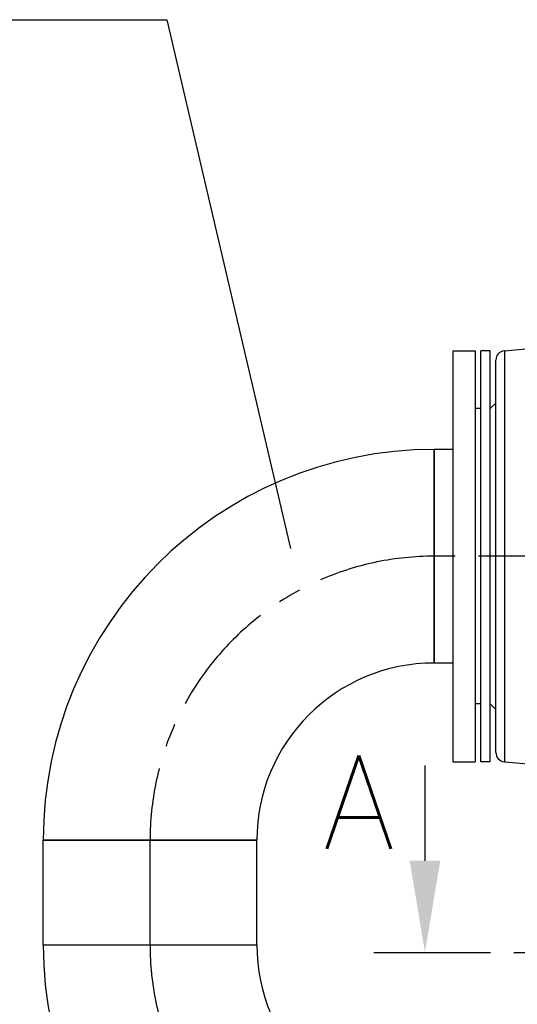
# Model space of a CAD drawing. Header units: millimetres. Extents: x 0 to 5940, y 0 to 4200.
# Tile 40 of 52: x 2153 to 2420, y 2972 to 3499. Entities that reach past the tile are written whole.
import ezdxf

# ---------------------------------------------------------------- set-up
doc = ezdxf.new("R2010")
doc.units = ezdxf.units.MM
doc.header["$LTSCALE"] = 50
doc.linetypes.add('MITTE', pattern=[2, 1.25, -0.25, 0.25, -0.25])
for name, color, linetype in [('01-LINIE-025', 1, 'CONTINUOUS'), ('02-LINIE-035', 2, 'CONTINUOUS'), ('05-ACHSE', 1, 'MITTE'), ('12-TEXT-050', 3, 'CONTINUOUS')]:
    doc.layers.add(name, color=color, linetype=linetype)
doc.styles.add('ACA_NORM', font='ROMANS.SHX')

msp = doc.modelspace()

# ---------------------------------------------------------------- linework, layer by layer
at = {"layer": '01-LINIE-025'}
for p, q in [((1661.68, 3499.22), (2232.2, 3499.22)), ((2232.2, 3499.22), (2298.23, 3216.23))]:
    msp.add_line(p, q, dxfattribs=at)
at = {"layer": '02-LINIE-035'}
for p, q in [((2412.72, 3322.04), (2454.4, 3325.69)), ((2385.15, 3322.06), (2385.15, 3102.06)), ((2385.15, 3322.06), (2397.15, 3322.06)), ((2397.15, 3322.06), (2397.15, 3102.06)), ((2400.15, 3102.06), (2400.15, 3322.06)), ((2405.15, 3322.06), (2400.15, 3322.06)), ((2405.15, 3102.06), (2405.15, 3322.06)), ((2412.72, 3322.04), (2412.72, 3102.08)), ((2408.15, 3107.06), (2408.15, 3317.06)), ((2405.15, 3291.06), (2408.15, 3294.06)), ((2400.15, 3291.06), (2397.15, 3291.06)), ((2375.15, 3269.21), (2375.15, 3154.91)), ((2375.15, 3154.91), (2375.15, 3269.21)), ((2385.15, 3269.21), (2375.15, 3269.21)), ((2385.15, 3154.91), (2375.15, 3154.91)), ((2400.15, 3133.06), (2397.15, 3133.06)), ((2405.15, 3133.06), (2408.15, 3130.06)), ((2370.22, 3100.03), (2370.22, 3049.03)), ((2385.15, 3102.06), (2397.15, 3102.06)), ((2405.15, 3102.06), (2400.15, 3102.06)), ((2412.72, 3102.08), (2465.64, 3097.45)), ((2166, 3060.06), (2280.3, 3060.06)), ((2280.3, 3060.06), (2166, 3060.06)), ((2166, 3004.06), (2166, 3060.06)), ((2280.3, 3004.06), (2280.3, 3060.06)), ((2166, 3004.06), (2280.3, 3004.06)), ((2166, 3004.06), (2280.3, 3004.06))]:
    msp.add_line(p, q, dxfattribs=at)
at = {"layer": '02-LINIE-035', "linetype": 'MITTE'}
msp.add_line((2342.81, 3000.03), (2487.63, 3000.03), dxfattribs=at)
at = {"layer": '02-LINIE-035'}
for centre, radius, start, end in [((2413.15, 3317.06), 5, 95, 180), ((2375.15, 3060.06), 209.15, 90, 180), ((2375.15, 3060.06), 94.85, 90, 180), ((2413.15, 3107.06), 5, 180, 265), ((2375.15, 3004.06), 209.15, 180, 270), ((2375.15, 3004.06), 94.85, 180, 270)]:
    msp.add_arc(centre, radius, start, end, dxfattribs=at)
msp.add_solid([(2378.39, 3049.03), (2362.06, 3049.03), (2370.22, 3000.03)], dxfattribs=at)
at = {"layer": '05-ACHSE'}
for p, q in [((3761.37, 3212.06), (2375.15, 3212.06)), ((2223.15, 3004.06), (2223.15, 3060.06))]:
    msp.add_line(p, q, dxfattribs=at)
for centre, start, end in [((2375.15, 3060.06), 90, 180), ((2375.15, 3004.06), 180, 270)]:
    msp.add_arc(centre, 152, start, end, dxfattribs=at)

# ---------------------------------------------------------------- texts
at = {"layer": '12-TEXT-050', "style": 'ACA_NORM'}
msp.add_text('A', height=50, dxfattribs=at).set_placement((2315.55, 3055.49))

doc.saveas('drawing.dxf')
